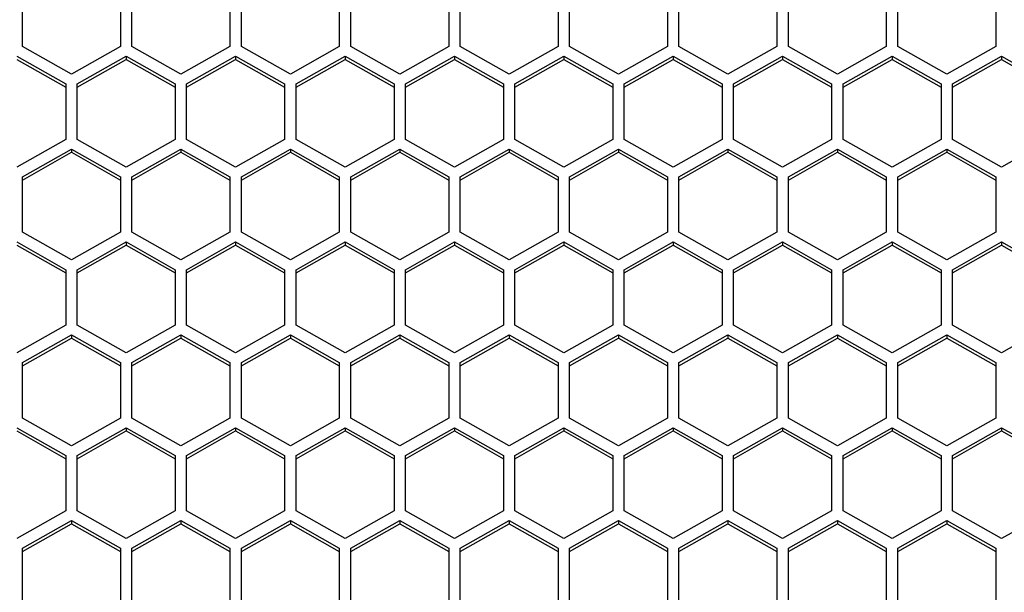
# Model space of a CAD drawing. Header units: millimetres. Extents: x -4202 to 34589, y -2795 to 14011.
# Tile 22 of 118: x -3483.06 to -3476.73, y 3236.37 to 3240.05. Entities that reach past the tile are written whole.
import ezdxf

# ---------------------------------------------------------------- set-up
doc = ezdxf.new("R2010")
doc.units = ezdxf.units.MM

msp = doc.modelspace()

# ---------------------------------------------------------------- linework, layer by layer
at = {"color": 7, "linetype": 'Continuous'}
for p, q in [((-3483.0391, 3239.8739), (-3483.0391, 3240.2303)), ((-3482.4091, 3240.2303), (-3482.4091, 3239.8739)), ((-3482.3356, 3239.8739), (-3482.3356, 3240.2303)), ((-3481.7056, 3240.2303), (-3481.7056, 3239.8739)), ((-3481.6321, 3239.8739), (-3481.6321, 3240.2303)), ((-3481.0021, 3240.2303), (-3481.0021, 3239.8739)), ((-3480.9286, 3239.8739), (-3480.9286, 3240.2303)), ((-3480.2986, 3240.2303), (-3480.2986, 3239.8739)), ((-3480.2251, 3239.8739), (-3480.2251, 3240.2303)), ((-3479.5951, 3240.2303), (-3479.5951, 3239.8739)), ((-3479.5216, 3239.8739), (-3479.5216, 3240.2303)), ((-3478.8916, 3240.2303), (-3478.8916, 3239.8739)), ((-3478.8181, 3239.8739), (-3478.8181, 3240.2303)), ((-3478.1881, 3240.2303), (-3478.1881, 3239.8739)), ((-3478.1146, 3239.8739), (-3478.1146, 3240.2303)), ((-3477.4846, 3240.2303), (-3477.4846, 3239.8739)), ((-3477.4111, 3239.8739), (-3477.4111, 3240.2303)), ((-3476.7811, 3240.2303), (-3476.7811, 3239.8739)), ((-3482.7241, 3239.6957), (-3483.0391, 3239.8739)), ((-3482.4091, 3239.8739), (-3482.7241, 3239.6957)), ((-3482.0206, 3239.6957), (-3482.3356, 3239.8739)), ((-3481.7056, 3239.8739), (-3482.0206, 3239.6957)), ((-3481.3171, 3239.6957), (-3481.6321, 3239.8739)), ((-3481.0021, 3239.8739), (-3481.3171, 3239.6957)), ((-3480.6136, 3239.6957), (-3480.9286, 3239.8739)), ((-3480.2986, 3239.8739), (-3480.6136, 3239.6957)), ((-3479.9101, 3239.6957), (-3480.2251, 3239.8739)), ((-3479.5951, 3239.8739), (-3479.9101, 3239.6957)), ((-3479.2066, 3239.6957), (-3479.5216, 3239.8739)), ((-3478.8916, 3239.8739), (-3479.2066, 3239.6957)), ((-3478.5031, 3239.6957), (-3478.8181, 3239.8739)), ((-3478.1881, 3239.8739), (-3478.5031, 3239.6957)), ((-3477.7996, 3239.6957), (-3478.1146, 3239.8739)), ((-3477.4846, 3239.8739), (-3477.7996, 3239.6957)), ((-3477.0961, 3239.6957), (-3477.4111, 3239.8739)), ((-3476.7811, 3239.8739), (-3477.0961, 3239.6957)), ((-3483.0758, 3239.8115), (-3482.7608, 3239.6333)), ((-3483.0758, 3239.7906), (-3482.7608, 3239.6124)), ((-3482.6873, 3239.6333), (-3482.3723, 3239.8115)), ((-3482.6873, 3239.6124), (-3482.3723, 3239.7906)), ((-3482.3723, 3239.8115), (-3482.0573, 3239.6333)), ((-3482.3723, 3239.8115), (-3482.3723, 3239.7906)), ((-3482.3723, 3239.7906), (-3482.0573, 3239.6124)), ((-3481.9838, 3239.6333), (-3481.6688, 3239.8115)), ((-3481.9838, 3239.6124), (-3481.6688, 3239.7906)), ((-3481.6688, 3239.8115), (-3481.3538, 3239.6333)), ((-3481.6688, 3239.8115), (-3481.6688, 3239.7906)), ((-3481.6688, 3239.7906), (-3481.3538, 3239.6124)), ((-3481.2803, 3239.6333), (-3480.9653, 3239.8115)), ((-3481.2803, 3239.6124), (-3480.9653, 3239.7906)), ((-3480.9653, 3239.8115), (-3480.6503, 3239.6333)), ((-3480.9653, 3239.8115), (-3480.9653, 3239.7906)), ((-3480.9653, 3239.7906), (-3480.6503, 3239.6124)), ((-3480.5768, 3239.6333), (-3480.2618, 3239.8115)), ((-3480.5768, 3239.6124), (-3480.2618, 3239.7906)), ((-3480.2618, 3239.8115), (-3479.9468, 3239.6333)), ((-3480.2618, 3239.8115), (-3480.2618, 3239.7906)), ((-3480.2618, 3239.7906), (-3479.9468, 3239.6124)), ((-3479.8733, 3239.6333), (-3479.5583, 3239.8115)), ((-3479.8733, 3239.6124), (-3479.5583, 3239.7906)), ((-3479.5583, 3239.8115), (-3479.2433, 3239.6333)), ((-3479.5583, 3239.8115), (-3479.5583, 3239.7906)), ((-3479.5583, 3239.7906), (-3479.2433, 3239.6124)), ((-3479.1698, 3239.6333), (-3478.8548, 3239.8115)), ((-3479.1698, 3239.6124), (-3478.8548, 3239.7906)), ((-3478.8548, 3239.8115), (-3478.5398, 3239.6333)), ((-3478.8548, 3239.8115), (-3478.8548, 3239.7906)), ((-3478.8548, 3239.7906), (-3478.5398, 3239.6124)), ((-3478.4663, 3239.6333), (-3478.1513, 3239.8115)), ((-3478.4663, 3239.6124), (-3478.1513, 3239.7906)), ((-3478.1513, 3239.8115), (-3477.8363, 3239.6333)), ((-3478.1513, 3239.8115), (-3478.1513, 3239.7906)), ((-3478.1513, 3239.7906), (-3477.8363, 3239.6124)), ((-3477.7628, 3239.6333), (-3477.4478, 3239.8115)), ((-3477.7628, 3239.6124), (-3477.4478, 3239.7906)), ((-3477.4478, 3239.8115), (-3477.1328, 3239.6333)), ((-3477.4478, 3239.8115), (-3477.4478, 3239.7906)), ((-3477.4478, 3239.7906), (-3477.1328, 3239.6124)), ((-3477.0593, 3239.6333), (-3476.7443, 3239.8115)), ((-3477.0593, 3239.6124), (-3476.7443, 3239.7906)), ((-3476.7443, 3239.8115), (-3476.4293, 3239.6333)), ((-3476.7443, 3239.8115), (-3476.7443, 3239.7906)), ((-3476.7443, 3239.7906), (-3476.4293, 3239.6124)), ((-3482.7608, 3239.6333), (-3482.7608, 3239.2769)), ((-3482.6873, 3239.2769), (-3482.6873, 3239.6333)), ((-3482.0573, 3239.6333), (-3482.0573, 3239.2769)), ((-3481.9838, 3239.2769), (-3481.9838, 3239.6333)), ((-3481.3538, 3239.6333), (-3481.3538, 3239.2769)), ((-3481.2803, 3239.2769), (-3481.2803, 3239.6333)), ((-3480.6503, 3239.6333), (-3480.6503, 3239.2769)), ((-3480.5768, 3239.2769), (-3480.5768, 3239.6333)), ((-3479.9468, 3239.6333), (-3479.9468, 3239.2769)), ((-3479.8733, 3239.2769), (-3479.8733, 3239.6333)), ((-3479.2433, 3239.6333), (-3479.2433, 3239.2769)), ((-3479.1698, 3239.2769), (-3479.1698, 3239.6333)), ((-3478.5398, 3239.6333), (-3478.5398, 3239.2769)), ((-3478.4663, 3239.2769), (-3478.4663, 3239.6333)), ((-3477.8363, 3239.6333), (-3477.8363, 3239.2769)), ((-3477.7628, 3239.2769), (-3477.7628, 3239.6333)), ((-3477.1328, 3239.6333), (-3477.1328, 3239.2769)), ((-3477.0593, 3239.2769), (-3477.0593, 3239.6333)), ((-3482.7608, 3239.2769), (-3483.0758, 3239.0987)), ((-3482.3723, 3239.0987), (-3482.6873, 3239.2769)), ((-3482.0573, 3239.2769), (-3482.3723, 3239.0987)), ((-3481.6688, 3239.0987), (-3481.9838, 3239.2769)), ((-3481.3538, 3239.2769), (-3481.6688, 3239.0987)), ((-3480.9653, 3239.0987), (-3481.2803, 3239.2769)), ((-3480.6503, 3239.2769), (-3480.9653, 3239.0987)), ((-3480.2618, 3239.0987), (-3480.5768, 3239.2769)), ((-3479.9468, 3239.2769), (-3480.2618, 3239.0987)), ((-3479.5583, 3239.0987), (-3479.8733, 3239.2769)), ((-3479.2433, 3239.2769), (-3479.5583, 3239.0987)), ((-3478.8548, 3239.0987), (-3479.1698, 3239.2769)), ((-3478.5398, 3239.2769), (-3478.8548, 3239.0987)), ((-3478.1513, 3239.0987), (-3478.4663, 3239.2769)), ((-3477.8363, 3239.2769), (-3478.1513, 3239.0987)), ((-3477.4478, 3239.0987), (-3477.7628, 3239.2769)), ((-3477.1328, 3239.2769), (-3477.4478, 3239.0987)), ((-3476.7443, 3239.0987), (-3477.0593, 3239.2769)), ((-3476.4293, 3239.2769), (-3476.7443, 3239.0987)), ((-3483.0391, 3239.0363), (-3482.7241, 3239.2145)), ((-3482.7241, 3239.2145), (-3482.4091, 3239.0363)), ((-3482.7241, 3239.2145), (-3482.7241, 3239.1936)), ((-3482.3356, 3239.0363), (-3482.0206, 3239.2145)), ((-3482.0206, 3239.2145), (-3481.7056, 3239.0363)), ((-3482.0206, 3239.2145), (-3482.0206, 3239.1936)), ((-3481.6321, 3239.0363), (-3481.3171, 3239.2145)), ((-3481.3171, 3239.2145), (-3481.0021, 3239.0363)), ((-3481.3171, 3239.2145), (-3481.3171, 3239.1936)), ((-3480.9286, 3239.0363), (-3480.6136, 3239.2145)), ((-3480.6136, 3239.2145), (-3480.2986, 3239.0363)), ((-3480.6136, 3239.2145), (-3480.6136, 3239.1936)), ((-3480.2251, 3239.0363), (-3479.9101, 3239.2145)), ((-3479.9101, 3239.2145), (-3479.5951, 3239.0363)), ((-3479.9101, 3239.2145), (-3479.9101, 3239.1936)), ((-3479.5216, 3239.0363), (-3479.2066, 3239.2145)), ((-3479.2066, 3239.2145), (-3478.8916, 3239.0363)), ((-3479.2066, 3239.2145), (-3479.2066, 3239.1936)), ((-3478.8181, 3239.0363), (-3478.5031, 3239.2145)), ((-3478.5031, 3239.2145), (-3478.1881, 3239.0363)), ((-3478.5031, 3239.2145), (-3478.5031, 3239.1936)), ((-3478.1146, 3239.0363), (-3477.7996, 3239.2145)), ((-3477.7996, 3239.2145), (-3477.4846, 3239.0363)), ((-3477.7996, 3239.2145), (-3477.7996, 3239.1936)), ((-3477.4111, 3239.0363), (-3477.0961, 3239.2145)), ((-3477.0961, 3239.2145), (-3476.7811, 3239.0363)), ((-3477.0961, 3239.2145), (-3477.0961, 3239.1936)), ((-3483.0391, 3239.0154), (-3482.7241, 3239.1936)), ((-3482.7241, 3239.1936), (-3482.4091, 3239.0154)), ((-3482.3356, 3239.0154), (-3482.0206, 3239.1936)), ((-3482.0206, 3239.1936), (-3481.7056, 3239.0154)), ((-3481.6321, 3239.0154), (-3481.3171, 3239.1936)), ((-3481.3171, 3239.1936), (-3481.0021, 3239.0154)), ((-3480.9286, 3239.0154), (-3480.6136, 3239.1936)), ((-3480.6136, 3239.1936), (-3480.2986, 3239.0154)), ((-3480.2251, 3239.0154), (-3479.9101, 3239.1936)), ((-3479.9101, 3239.1936), (-3479.5951, 3239.0154)), ((-3479.5216, 3239.0154), (-3479.2066, 3239.1936)), ((-3479.2066, 3239.1936), (-3478.8916, 3239.0154)), ((-3478.8181, 3239.0154), (-3478.5031, 3239.1936)), ((-3478.5031, 3239.1936), (-3478.1881, 3239.0154)), ((-3478.1146, 3239.0154), (-3477.7996, 3239.1936)), ((-3477.7996, 3239.1936), (-3477.4846, 3239.0154)), ((-3477.4111, 3239.0154), (-3477.0961, 3239.1936)), ((-3477.0961, 3239.1936), (-3476.7811, 3239.0154)), ((-3483.0391, 3238.6799), (-3483.0391, 3239.0363)), ((-3482.4091, 3239.0363), (-3482.4091, 3238.6799)), ((-3482.3356, 3238.6799), (-3482.3356, 3239.0363)), ((-3481.7056, 3239.0363), (-3481.7056, 3238.6799)), ((-3481.6321, 3238.6799), (-3481.6321, 3239.0363)), ((-3481.0021, 3239.0363), (-3481.0021, 3238.6799)), ((-3480.9286, 3238.6799), (-3480.9286, 3239.0363)), ((-3480.2986, 3239.0363), (-3480.2986, 3238.6799)), ((-3480.2251, 3238.6799), (-3480.2251, 3239.0363)), ((-3479.5951, 3239.0363), (-3479.5951, 3238.6799)), ((-3479.5216, 3238.6799), (-3479.5216, 3239.0363)), ((-3478.8916, 3239.0363), (-3478.8916, 3238.6799)), ((-3478.8181, 3238.6799), (-3478.8181, 3239.0363)), ((-3478.1881, 3239.0363), (-3478.1881, 3238.6799)), ((-3478.1146, 3238.6799), (-3478.1146, 3239.0363)), ((-3477.4846, 3239.0363), (-3477.4846, 3238.6799)), ((-3477.4111, 3238.6799), (-3477.4111, 3239.0363)), ((-3476.7811, 3239.0363), (-3476.7811, 3238.6799)), ((-3482.7241, 3238.5017), (-3483.0391, 3238.6799)), ((-3482.4091, 3238.6799), (-3482.7241, 3238.5017)), ((-3482.0206, 3238.5017), (-3482.3356, 3238.6799)), ((-3481.7056, 3238.6799), (-3482.0206, 3238.5017)), ((-3481.3171, 3238.5017), (-3481.6321, 3238.6799)), ((-3481.0021, 3238.6799), (-3481.3171, 3238.5017)), ((-3480.6136, 3238.5017), (-3480.9286, 3238.6799)), ((-3480.2986, 3238.6799), (-3480.6136, 3238.5017)), ((-3479.9101, 3238.5017), (-3480.2251, 3238.6799)), ((-3479.5951, 3238.6799), (-3479.9101, 3238.5017)), ((-3479.2066, 3238.5017), (-3479.5216, 3238.6799)), ((-3478.8916, 3238.6799), (-3479.2066, 3238.5017)), ((-3478.5031, 3238.5017), (-3478.8181, 3238.6799)), ((-3478.1881, 3238.6799), (-3478.5031, 3238.5017)), ((-3477.7996, 3238.5017), (-3478.1146, 3238.6799)), ((-3477.4846, 3238.6799), (-3477.7996, 3238.5017)), ((-3477.0961, 3238.5017), (-3477.4111, 3238.6799)), ((-3476.7811, 3238.6799), (-3477.0961, 3238.5017)), ((-3483.0758, 3238.6175), (-3482.7608, 3238.4393)), ((-3483.0758, 3238.5966), (-3482.7608, 3238.4184)), ((-3482.6873, 3238.4393), (-3482.3723, 3238.6175)), ((-3482.6873, 3238.4184), (-3482.3723, 3238.5966)), ((-3482.3723, 3238.6175), (-3482.0573, 3238.4393)), ((-3482.3723, 3238.6175), (-3482.3723, 3238.5966)), ((-3482.3723, 3238.5966), (-3482.0573, 3238.4184)), ((-3481.9838, 3238.4393), (-3481.6688, 3238.6175)), ((-3481.9838, 3238.4184), (-3481.6688, 3238.5966)), ((-3481.6688, 3238.6175), (-3481.3538, 3238.4393)), ((-3481.6688, 3238.6175), (-3481.6688, 3238.5966)), ((-3481.6688, 3238.5966), (-3481.3538, 3238.4184)), ((-3481.2803, 3238.4393), (-3480.9653, 3238.6175)), ((-3481.2803, 3238.4184), (-3480.9653, 3238.5966)), ((-3480.9653, 3238.6175), (-3480.6503, 3238.4393)), ((-3480.9653, 3238.6175), (-3480.9653, 3238.5966)), ((-3480.9653, 3238.5966), (-3480.6503, 3238.4184)), ((-3480.5768, 3238.4393), (-3480.2618, 3238.6175)), ((-3480.5768, 3238.4184), (-3480.2618, 3238.5966)), ((-3480.2618, 3238.6175), (-3479.9468, 3238.4393)), ((-3480.2618, 3238.6175), (-3480.2618, 3238.5966)), ((-3480.2618, 3238.5966), (-3479.9468, 3238.4184)), ((-3479.8733, 3238.4393), (-3479.5583, 3238.6175)), ((-3479.8733, 3238.4184), (-3479.5583, 3238.5966)), ((-3479.5583, 3238.6175), (-3479.2433, 3238.4393)), ((-3479.5583, 3238.6175), (-3479.5583, 3238.5966)), ((-3479.5583, 3238.5966), (-3479.2433, 3238.4184)), ((-3479.1698, 3238.4393), (-3478.8548, 3238.6175)), ((-3479.1698, 3238.4184), (-3478.8548, 3238.5966)), ((-3478.8548, 3238.6175), (-3478.5398, 3238.4393)), ((-3478.8548, 3238.6175), (-3478.8548, 3238.5966)), ((-3478.8548, 3238.5966), (-3478.5398, 3238.4184)), ((-3478.4663, 3238.4393), (-3478.1513, 3238.6175)), ((-3478.4663, 3238.4184), (-3478.1513, 3238.5966)), ((-3478.1513, 3238.6175), (-3477.8363, 3238.4393)), ((-3478.1513, 3238.6175), (-3478.1513, 3238.5966)), ((-3478.1513, 3238.5966), (-3477.8363, 3238.4184)), ((-3477.7628, 3238.4393), (-3477.4478, 3238.6175)), ((-3477.7628, 3238.4184), (-3477.4478, 3238.5966)), ((-3477.4478, 3238.6175), (-3477.1328, 3238.4393)), ((-3477.4478, 3238.6175), (-3477.4478, 3238.5966)), ((-3477.4478, 3238.5966), (-3477.1328, 3238.4184)), ((-3477.0593, 3238.4393), (-3476.7443, 3238.6175)), ((-3477.0593, 3238.4184), (-3476.7443, 3238.5966)), ((-3476.7443, 3238.6175), (-3476.4293, 3238.4393)), ((-3476.7443, 3238.6175), (-3476.7443, 3238.5966)), ((-3476.7443, 3238.5966), (-3476.4293, 3238.4184)), ((-3482.7608, 3238.4393), (-3482.7608, 3238.0829)), ((-3482.6873, 3238.0829), (-3482.6873, 3238.4393)), ((-3482.0573, 3238.4393), (-3482.0573, 3238.0829)), ((-3481.9838, 3238.0829), (-3481.9838, 3238.4393)), ((-3481.3538, 3238.4393), (-3481.3538, 3238.0829)), ((-3481.2803, 3238.0829), (-3481.2803, 3238.4393)), ((-3480.6503, 3238.4393), (-3480.6503, 3238.0829)), ((-3480.5768, 3238.0829), (-3480.5768, 3238.4393)), ((-3479.9468, 3238.4393), (-3479.9468, 3238.0829)), ((-3479.8733, 3238.0829), (-3479.8733, 3238.4393)), ((-3479.2433, 3238.4393), (-3479.2433, 3238.0829)), ((-3479.1698, 3238.0829), (-3479.1698, 3238.4393)), ((-3478.5398, 3238.4393), (-3478.5398, 3238.0829)), ((-3478.4663, 3238.0829), (-3478.4663, 3238.4393)), ((-3477.8363, 3238.4393), (-3477.8363, 3238.0829)), ((-3477.7628, 3238.0829), (-3477.7628, 3238.4393)), ((-3477.1328, 3238.4393), (-3477.1328, 3238.0829)), ((-3477.0593, 3238.0829), (-3477.0593, 3238.4393)), ((-3482.7608, 3238.0829), (-3483.0758, 3237.9046)), ((-3482.3723, 3237.9046), (-3482.6873, 3238.0829)), ((-3482.0573, 3238.0829), (-3482.3723, 3237.9046)), ((-3481.6688, 3237.9046), (-3481.9838, 3238.0829)), ((-3481.3538, 3238.0829), (-3481.6688, 3237.9046)), ((-3480.9653, 3237.9046), (-3481.2803, 3238.0829)), ((-3480.6503, 3238.0829), (-3480.9653, 3237.9046)), ((-3480.2618, 3237.9046), (-3480.5768, 3238.0829)), ((-3479.9468, 3238.0829), (-3480.2618, 3237.9046)), ((-3479.5583, 3237.9046), (-3479.8733, 3238.0829)), ((-3479.2433, 3238.0829), (-3479.5583, 3237.9046)), ((-3478.8548, 3237.9046), (-3479.1698, 3238.0829)), ((-3478.5398, 3238.0829), (-3478.8548, 3237.9046)), ((-3478.1513, 3237.9046), (-3478.4663, 3238.0829)), ((-3477.8363, 3238.0829), (-3478.1513, 3237.9046)), ((-3477.4478, 3237.9046), (-3477.7628, 3238.0829)), ((-3477.1328, 3238.0829), (-3477.4478, 3237.9046)), ((-3476.7443, 3237.9046), (-3477.0593, 3238.0829)), ((-3476.4293, 3238.0829), (-3476.7443, 3237.9046)), ((-3483.0391, 3237.8423), (-3482.7241, 3238.0205)), ((-3483.0391, 3237.8213), (-3482.7241, 3237.9995)), ((-3482.7241, 3238.0205), (-3482.4091, 3237.8423)), ((-3482.7241, 3238.0205), (-3482.7241, 3237.9995)), ((-3482.7241, 3237.9995), (-3482.4091, 3237.8213)), ((-3482.3356, 3237.8423), (-3482.0206, 3238.0205)), ((-3482.3356, 3237.8213), (-3482.0206, 3237.9995)), ((-3482.0206, 3238.0205), (-3481.7056, 3237.8423)), ((-3482.0206, 3238.0205), (-3482.0206, 3237.9995)), ((-3482.0206, 3237.9995), (-3481.7056, 3237.8213)), ((-3481.6321, 3237.8423), (-3481.3171, 3238.0205)), ((-3481.6321, 3237.8213), (-3481.3171, 3237.9995)), ((-3481.3171, 3238.0205), (-3481.0021, 3237.8423)), ((-3481.3171, 3238.0205), (-3481.3171, 3237.9995)), ((-3481.3171, 3237.9995), (-3481.0021, 3237.8213)), ((-3480.9286, 3237.8423), (-3480.6136, 3238.0205)), ((-3480.9286, 3237.8213), (-3480.6136, 3237.9995)), ((-3480.6136, 3238.0205), (-3480.2986, 3237.8423)), ((-3480.6136, 3238.0205), (-3480.6136, 3237.9995)), ((-3480.6136, 3237.9995), (-3480.2986, 3237.8213)), ((-3480.2251, 3237.8423), (-3479.9101, 3238.0205)), ((-3480.2251, 3237.8213), (-3479.9101, 3237.9995)), ((-3479.9101, 3238.0205), (-3479.5951, 3237.8423)), ((-3479.9101, 3238.0205), (-3479.9101, 3237.9995)), ((-3479.9101, 3237.9995), (-3479.5951, 3237.8213)), ((-3479.5216, 3237.8423), (-3479.2066, 3238.0205)), ((-3479.5216, 3237.8213), (-3479.2066, 3237.9995)), ((-3479.2066, 3238.0205), (-3478.8916, 3237.8423)), ((-3479.2066, 3238.0205), (-3479.2066, 3237.9995)), ((-3479.2066, 3237.9995), (-3478.8916, 3237.8213)), ((-3478.8181, 3237.8423), (-3478.5031, 3238.0205)), ((-3478.8181, 3237.8213), (-3478.5031, 3237.9995)), ((-3478.5031, 3238.0205), (-3478.1881, 3237.8423)), ((-3478.5031, 3238.0205), (-3478.5031, 3237.9995)), ((-3478.5031, 3237.9995), (-3478.1881, 3237.8213)), ((-3478.1146, 3237.8423), (-3477.7996, 3238.0205)), ((-3478.1146, 3237.8213), (-3477.7996, 3237.9995)), ((-3477.7996, 3238.0205), (-3477.4846, 3237.8423)), ((-3477.7996, 3238.0205), (-3477.7996, 3237.9995)), ((-3477.7996, 3237.9995), (-3477.4846, 3237.8213)), ((-3477.4111, 3237.8423), (-3477.0961, 3238.0205)), ((-3477.4111, 3237.8213), (-3477.0961, 3237.9995)), ((-3477.0961, 3238.0205), (-3476.7811, 3237.8423)), ((-3477.0961, 3238.0205), (-3477.0961, 3237.9995)), ((-3477.0961, 3237.9995), (-3476.7811, 3237.8213)), ((-3483.0391, 3237.4858), (-3483.0391, 3237.8423)), ((-3482.4091, 3237.8423), (-3482.4091, 3237.4858)), ((-3482.3356, 3237.4858), (-3482.3356, 3237.8423)), ((-3481.7056, 3237.8423), (-3481.7056, 3237.4858)), ((-3481.6321, 3237.4858), (-3481.6321, 3237.8423)), ((-3481.0021, 3237.8423), (-3481.0021, 3237.4858)), ((-3480.9286, 3237.4858), (-3480.9286, 3237.8423)), ((-3480.2986, 3237.8423), (-3480.2986, 3237.4858)), ((-3480.2251, 3237.4858), (-3480.2251, 3237.8423)), ((-3479.5951, 3237.8423), (-3479.5951, 3237.4858)), ((-3479.5216, 3237.4858), (-3479.5216, 3237.8423)), ((-3478.8916, 3237.8423), (-3478.8916, 3237.4858)), ((-3478.8181, 3237.4858), (-3478.8181, 3237.8423)), ((-3478.1881, 3237.8423), (-3478.1881, 3237.4858)), ((-3478.1146, 3237.4858), (-3478.1146, 3237.8423)), ((-3477.4846, 3237.8423), (-3477.4846, 3237.4858)), ((-3477.4111, 3237.4858), (-3477.4111, 3237.8423)), ((-3476.7811, 3237.8423), (-3476.7811, 3237.4858)), ((-3483.0758, 3237.4235), (-3482.7608, 3237.2452)), ((-3482.7241, 3237.3076), (-3483.0391, 3237.4858)), ((-3482.4091, 3237.4858), (-3482.7241, 3237.3076)), ((-3482.6873, 3237.2452), (-3482.3723, 3237.4235)), ((-3482.3723, 3237.4235), (-3482.0573, 3237.2452)), ((-3482.3723, 3237.4235), (-3482.3723, 3237.4025)), ((-3482.0206, 3237.3076), (-3482.3356, 3237.4858)), ((-3481.7056, 3237.4858), (-3482.0206, 3237.3076)), ((-3481.9838, 3237.2452), (-3481.6688, 3237.4235)), ((-3481.6688, 3237.4235), (-3481.3538, 3237.2452)), ((-3481.6688, 3237.4235), (-3481.6688, 3237.4025)), ((-3481.3171, 3237.3076), (-3481.6321, 3237.4858)), ((-3481.0021, 3237.4858), (-3481.3171, 3237.3076)), ((-3481.2803, 3237.2452), (-3480.9653, 3237.4235)), ((-3480.9653, 3237.4235), (-3480.6503, 3237.2452)), ((-3480.9653, 3237.4235), (-3480.9653, 3237.4025)), ((-3480.6136, 3237.3076), (-3480.9286, 3237.4858)), ((-3480.2986, 3237.4858), (-3480.6136, 3237.3076)), ((-3480.5768, 3237.2452), (-3480.2618, 3237.4235)), ((-3480.2618, 3237.4235), (-3479.9468, 3237.2452)), ((-3480.2618, 3237.4235), (-3480.2618, 3237.4025)), ((-3479.9101, 3237.3076), (-3480.2251, 3237.4858)), ((-3479.5951, 3237.4858), (-3479.9101, 3237.3076)), ((-3479.8733, 3237.2452), (-3479.5583, 3237.4235)), ((-3479.5583, 3237.4235), (-3479.2433, 3237.2452)), ((-3479.5583, 3237.4235), (-3479.5583, 3237.4025)), ((-3479.2066, 3237.3076), (-3479.5216, 3237.4858)), ((-3478.8916, 3237.4858), (-3479.2066, 3237.3076)), ((-3479.1698, 3237.2452), (-3478.8548, 3237.4235)), ((-3478.8548, 3237.4235), (-3478.5398, 3237.2452)), ((-3478.8548, 3237.4235), (-3478.8548, 3237.4025)), ((-3478.5031, 3237.3076), (-3478.8181, 3237.4858)), ((-3478.1881, 3237.4858), (-3478.5031, 3237.3076)), ((-3478.4663, 3237.2452), (-3478.1513, 3237.4235)), ((-3478.1513, 3237.4235), (-3477.8363, 3237.2452)), ((-3478.1513, 3237.4235), (-3478.1513, 3237.4025)), ((-3477.7996, 3237.3076), (-3478.1146, 3237.4858)), ((-3477.4846, 3237.4858), (-3477.7996, 3237.3076)), ((-3477.7628, 3237.2452), (-3477.4478, 3237.4235)), ((-3477.4478, 3237.4235), (-3477.1328, 3237.2452)), ((-3477.4478, 3237.4235), (-3477.4478, 3237.4025)), ((-3477.0961, 3237.3076), (-3477.4111, 3237.4858)), ((-3476.7811, 3237.4858), (-3477.0961, 3237.3076)), ((-3477.0593, 3237.2452), (-3476.7443, 3237.4235)), ((-3476.7443, 3237.4235), (-3476.4293, 3237.2452)), ((-3476.7443, 3237.4235), (-3476.7443, 3237.4025)), ((-3483.0758, 3237.4025), (-3482.7608, 3237.2243)), ((-3482.6873, 3237.2243), (-3482.3723, 3237.4025)), ((-3482.3723, 3237.4025), (-3482.0573, 3237.2243)), ((-3481.9838, 3237.2243), (-3481.6688, 3237.4025)), ((-3481.6688, 3237.4025), (-3481.3538, 3237.2243)), ((-3481.2803, 3237.2243), (-3480.9653, 3237.4025)), ((-3480.9653, 3237.4025), (-3480.6503, 3237.2243)), ((-3480.5768, 3237.2243), (-3480.2618, 3237.4025)), ((-3480.2618, 3237.4025), (-3479.9468, 3237.2243)), ((-3479.8733, 3237.2243), (-3479.5583, 3237.4025)), ((-3479.5583, 3237.4025), (-3479.2433, 3237.2243)), ((-3479.1698, 3237.2243), (-3478.8548, 3237.4025)), ((-3478.8548, 3237.4025), (-3478.5398, 3237.2243)), ((-3478.4663, 3237.2243), (-3478.1513, 3237.4025)), ((-3478.1513, 3237.4025), (-3477.8363, 3237.2243)), ((-3477.7628, 3237.2243), (-3477.4478, 3237.4025)), ((-3477.4478, 3237.4025), (-3477.1328, 3237.2243)), ((-3477.0593, 3237.2243), (-3476.7443, 3237.4025)), ((-3476.7443, 3237.4025), (-3476.4293, 3237.2243)), ((-3482.7608, 3237.2452), (-3482.7608, 3236.8888)), ((-3482.6873, 3236.8888), (-3482.6873, 3237.2452)), ((-3482.0573, 3237.2452), (-3482.0573, 3236.8888)), ((-3481.9838, 3236.8888), (-3481.9838, 3237.2452)), ((-3481.3538, 3237.2452), (-3481.3538, 3236.8888)), ((-3481.2803, 3236.8888), (-3481.2803, 3237.2452)), ((-3480.6503, 3237.2452), (-3480.6503, 3236.8888)), ((-3480.5768, 3236.8888), (-3480.5768, 3237.2452)), ((-3479.9468, 3237.2452), (-3479.9468, 3236.8888)), ((-3479.8733, 3236.8888), (-3479.8733, 3237.2452)), ((-3479.2433, 3237.2452), (-3479.2433, 3236.8888)), ((-3479.1698, 3236.8888), (-3479.1698, 3237.2452)), ((-3478.5398, 3237.2452), (-3478.5398, 3236.8888)), ((-3478.4663, 3236.8888), (-3478.4663, 3237.2452)), ((-3477.8363, 3237.2452), (-3477.8363, 3236.8888)), ((-3477.7628, 3236.8888), (-3477.7628, 3237.2452)), ((-3477.1328, 3237.2452), (-3477.1328, 3236.8888)), ((-3477.0593, 3236.8888), (-3477.0593, 3237.2452)), ((-3482.7608, 3236.8888), (-3483.0758, 3236.7106)), ((-3482.3723, 3236.7106), (-3482.6873, 3236.8888)), ((-3482.0573, 3236.8888), (-3482.3723, 3236.7106)), ((-3481.6688, 3236.7106), (-3481.9838, 3236.8888)), ((-3481.3538, 3236.8888), (-3481.6688, 3236.7106)), ((-3480.9653, 3236.7106), (-3481.2803, 3236.8888)), ((-3480.6503, 3236.8888), (-3480.9653, 3236.7106)), ((-3480.2618, 3236.7106), (-3480.5768, 3236.8888)), ((-3479.9468, 3236.8888), (-3480.2618, 3236.7106)), ((-3479.5583, 3236.7106), (-3479.8733, 3236.8888)), ((-3479.2433, 3236.8888), (-3479.5583, 3236.7106)), ((-3478.8548, 3236.7106), (-3479.1698, 3236.8888)), ((-3478.5398, 3236.8888), (-3478.8548, 3236.7106)), ((-3478.1513, 3236.7106), (-3478.4663, 3236.8888)), ((-3477.8363, 3236.8888), (-3478.1513, 3236.7106)), ((-3477.4478, 3236.7106), (-3477.7628, 3236.8888)), ((-3477.1328, 3236.8888), (-3477.4478, 3236.7106)), ((-3476.7443, 3236.7106), (-3477.0593, 3236.8888)), ((-3476.4293, 3236.8888), (-3476.7443, 3236.7106)), ((-3483.0391, 3236.6482), (-3482.7241, 3236.8264)), ((-3483.0391, 3236.6273), (-3482.7241, 3236.8055)), ((-3482.7241, 3236.8264), (-3482.4091, 3236.6482)), ((-3482.7241, 3236.8264), (-3482.7241, 3236.8055)), ((-3482.7241, 3236.8055), (-3482.4091, 3236.6273)), ((-3482.3356, 3236.6482), (-3482.0206, 3236.8264)), ((-3482.3356, 3236.6273), (-3482.0206, 3236.8055)), ((-3482.0206, 3236.8264), (-3481.7056, 3236.6482)), ((-3482.0206, 3236.8264), (-3482.0206, 3236.8055)), ((-3482.0206, 3236.8055), (-3481.7056, 3236.6273)), ((-3481.6321, 3236.6482), (-3481.3171, 3236.8264)), ((-3481.6321, 3236.6273), (-3481.3171, 3236.8055)), ((-3481.3171, 3236.8264), (-3481.0021, 3236.6482)), ((-3481.3171, 3236.8264), (-3481.3171, 3236.8055)), ((-3481.3171, 3236.8055), (-3481.0021, 3236.6273)), ((-3480.9286, 3236.6482), (-3480.6136, 3236.8264)), ((-3480.9286, 3236.6273), (-3480.6136, 3236.8055)), ((-3480.6136, 3236.8264), (-3480.2986, 3236.6482)), ((-3480.6136, 3236.8264), (-3480.6136, 3236.8055)), ((-3480.6136, 3236.8055), (-3480.2986, 3236.6273)), ((-3480.2251, 3236.6482), (-3479.9101, 3236.8264)), ((-3480.2251, 3236.6273), (-3479.9101, 3236.8055)), ((-3479.9101, 3236.8264), (-3479.5951, 3236.6482)), ((-3479.9101, 3236.8264), (-3479.9101, 3236.8055)), ((-3479.9101, 3236.8055), (-3479.5951, 3236.6273)), ((-3479.5216, 3236.6482), (-3479.2066, 3236.8264)), ((-3479.5216, 3236.6273), (-3479.2066, 3236.8055)), ((-3479.2066, 3236.8264), (-3478.8916, 3236.6482)), ((-3479.2066, 3236.8264), (-3479.2066, 3236.8055)), ((-3479.2066, 3236.8055), (-3478.8916, 3236.6273)), ((-3478.8181, 3236.6482), (-3478.5031, 3236.8264)), ((-3478.8181, 3236.6273), (-3478.5031, 3236.8055)), ((-3478.5031, 3236.8264), (-3478.1881, 3236.6482)), ((-3478.5031, 3236.8264), (-3478.5031, 3236.8055)), ((-3478.5031, 3236.8055), (-3478.1881, 3236.6273)), ((-3478.1146, 3236.6482), (-3477.7996, 3236.8264)), ((-3478.1146, 3236.6273), (-3477.7996, 3236.8055)), ((-3477.7996, 3236.8264), (-3477.4846, 3236.6482)), ((-3477.7996, 3236.8264), (-3477.7996, 3236.8055)), ((-3477.7996, 3236.8055), (-3477.4846, 3236.6273)), ((-3477.4111, 3236.6482), (-3477.0961, 3236.8264)), ((-3477.4111, 3236.6273), (-3477.0961, 3236.8055)), ((-3477.0961, 3236.8264), (-3476.7811, 3236.6482)), ((-3477.0961, 3236.8264), (-3477.0961, 3236.8055)), ((-3477.0961, 3236.8055), (-3476.7811, 3236.6273)), ((-3483.0391, 3236.2918), (-3483.0391, 3236.6482)), ((-3482.4091, 3236.6482), (-3482.4091, 3236.2918)), ((-3482.3356, 3236.2918), (-3482.3356, 3236.6482)), ((-3481.7056, 3236.6482), (-3481.7056, 3236.2918)), ((-3481.6321, 3236.2918), (-3481.6321, 3236.6482)), ((-3481.0021, 3236.6482), (-3481.0021, 3236.2918)), ((-3480.9286, 3236.2918), (-3480.9286, 3236.6482)), ((-3480.2986, 3236.6482), (-3480.2986, 3236.2918)), ((-3480.2251, 3236.2918), (-3480.2251, 3236.6482)), ((-3479.5951, 3236.6482), (-3479.5951, 3236.2918)), ((-3479.5216, 3236.2918), (-3479.5216, 3236.6482)), ((-3478.8916, 3236.6482), (-3478.8916, 3236.2918)), ((-3478.8181, 3236.2918), (-3478.8181, 3236.6482)), ((-3478.1881, 3236.6482), (-3478.1881, 3236.2918)), ((-3478.1146, 3236.2918), (-3478.1146, 3236.6482)), ((-3477.4846, 3236.6482), (-3477.4846, 3236.2918)), ((-3477.4111, 3236.2918), (-3477.4111, 3236.6482)), ((-3476.7811, 3236.6482), (-3476.7811, 3236.2918))]:
    msp.add_line(p, q, dxfattribs=at)

doc.saveas('drawing.dxf')
